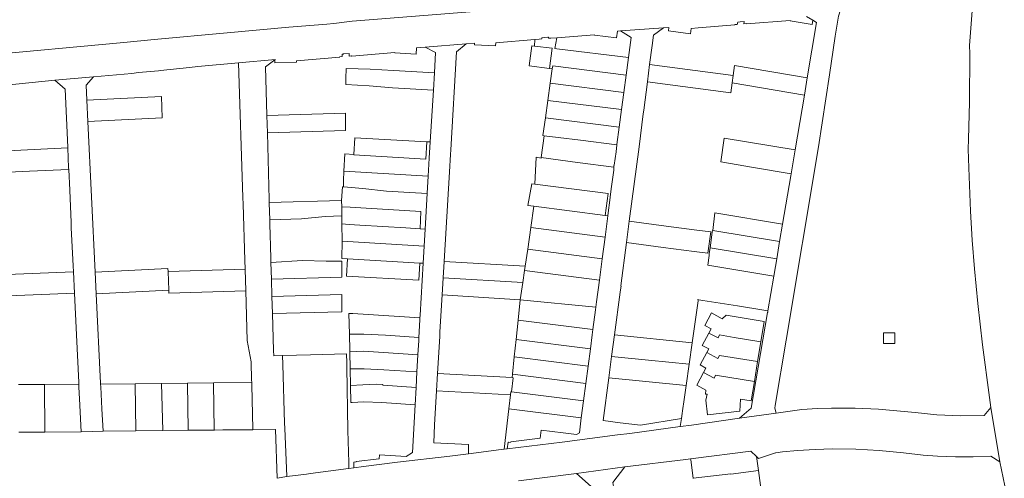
# Model space of a CAD drawing. Header units: metres. Extents: x 151449 to 154753, y 463150 to 465307.
# Tile 10 of 52: x 152631 to 152974, y 463734 to 463894. Entities that reach past the tile are written whole.
import ezdxf

# ---------------------------------------------------------------- set-up
doc = ezdxf.new("R2010")
doc.units = ezdxf.units.M
doc.layers.add('B-PV-KG-GRENS_PERCEEL-G', color=211, linetype='Continuous', lineweight=9)

msp = doc.modelspace()

# ---------------------------------------------------------------- linework, layer by layer
at = {"layer": 'B-PV-KG-GRENS_PERCEEL-G', "flags": 128}
for points in [[(152920.101, 463900.044), (152918.848, 463899.3), (152917.712, 463898.015), (152916.875, 463896.519), (152916.663, 463895.768), (152916.483, 463895.009), (152915.34, 463888.13), (152914.61, 463883.327)], [(152738.353, 463892.293), (152740.818, 463892.473), (152747.191, 463893.312), (152792.675, 463896.962)], [(152963.009, 463896.971), (152962.045, 463884.855), (152962.137, 463882.027)], [(152864.941, 463888.937), (152865.194, 463890.758), (152867.559, 463890.991), (152880.371, 463892.038), (152880.363, 463892.138), (152881.233, 463892.209), (152881.356, 463893.016)], [(152883.656, 463893.228), (152882.277, 463893.101), (152881.356, 463893.016)], [(152883.656, 463893.228), (152883.541, 463892.398), (152884.431, 463892.47), (152884.439, 463892.37), (152899.627, 463893.611), (152899.611, 463893.459)], [(152899.611, 463893.459), (152907.292, 463892.148), (152907.552, 463893.673)], [(152907.552, 463893.673), (152905.363, 463894.983)], [(152905.575, 463873.565), (152908.833, 463892.907), (152907.552, 463893.673)], [(152725.184, 463891.215), (152702.419, 463889.184), (152679.477, 463887.045)], [(152738.353, 463892.293), (152725.184, 463891.215)], [(152831.506, 463888.448), (152839.235, 463887.479), (152839.529, 463889.82)], [(152839.529, 463889.82), (152840.614, 463889.914)], [(152855.564, 463890.981), (152840.614, 463889.914)], [(152840.614, 463889.914), (152844.261, 463887.629), (152843.336, 463880.62)], [(152855.564, 463890.981), (152852.006, 463888.502), (152851.542, 463884.872)], [(152857.414, 463891.126), (152855.564, 463890.981)], [(152857.414, 463891.126), (152857.26, 463889.954), (152864.941, 463888.937)], [(152679.477, 463887.045), (152666.398, 463885.821)], [(152797.108, 463884.689), (152797.197, 463885.761), (152810.793, 463886.892)], [(152810.593, 463884.66), (152810.793, 463886.892)], [(152810.793, 463886.892), (152812.285, 463887.016), (152812.276, 463887.116), (152813.169, 463887.19), (152813.14, 463887.57)], [(152815.237, 463887.722), (152813.14, 463887.57)], [(152815.237, 463887.722), (152815.455, 463887.741)], [(152815.455, 463887.741), (152815.476, 463887.382), (152816.369, 463887.456), (152816.378, 463887.356), (152818.36, 463887.521)], [(152818.36, 463887.521), (152817.721, 463883.835), (152818.392, 463883.751), (152843.336, 463880.62)], [(152818.36, 463887.521), (152831.525, 463888.615), (152831.506, 463888.448)], [(152618.581, 463881.337), (152666.398, 463885.821)], [(152761.967, 463882.317), (152769.419, 463881.876), (152769.542, 463883.987)], [(152769.542, 463883.987), (152772.615, 463884.24)], [(152786.853, 463885.49), (152772.615, 463884.24)], [(152772.615, 463884.24), (152776.235, 463882.402), (152775.807, 463875.329)], [(152781.463, 463848.559), (152783.501, 463882.654), (152786.853, 463885.49)], [(152786.853, 463885.49), (152789.758, 463885.724)], [(152789.758, 463885.724), (152789.723, 463885.12), (152797.108, 463884.689)], [(152810.593, 463884.66), (152809.699, 463884.769), (152808.793, 463877.806), (152815.86, 463876.83)], [(152816.806, 463883.901), (152810.593, 463884.66)], [(152816.806, 463883.901), (152815.86, 463876.83)], [(152851.542, 463884.872), (152850.69, 463878.204)], [(152913.294, 463874.668), (152914.61, 463883.327)], [(152720.433, 463879.985), (152707.655, 463878.816)], [(152720.268, 463879.86), (152717.023, 463877.417), (152717.484, 463860.49)], [(152720.433, 463879.985), (152720.268, 463879.86)], [(152720.268, 463879.86), (152720.3, 463878.805), (152727.824, 463879.032)], [(152743.746, 463881.863), (152743.727, 463880.971), (152742.814, 463880.893), (152742.823, 463880.792), (152727.802, 463879.511), (152727.824, 463879.032)], [(152744.082, 463881.89), (152743.746, 463881.863)], [(152746.106, 463882.055), (152744.19, 463881.899), (152744.082, 463881.89)], [(152761.967, 463882.317), (152761.967, 463882.43), (152747.003, 463881.15), (152746.995, 463881.251), (152746.112, 463881.175), (152746.106, 463882.055)], [(152843.336, 463880.62), (152842.538, 463874.575)], [(152962.064, 463865.124), (152962.137, 463882.027)], [(152657.106, 463873.985), (152670.521, 463875.081), (152672.773, 463875.422), (152679.712, 463876.011)], [(152680.505, 463876.1), (152679.712, 463876.011)], [(152690.541, 463877.227), (152680.505, 463876.1)], [(152690.541, 463877.227), (152693.417, 463877.506), (152707.655, 463878.816)], [(152707.655, 463878.816), (152709.144, 463831.93)], [(152744.926, 463871.24), (152744.981, 463873.409), (152745.049, 463876.849)], [(152775.807, 463875.329), (152761.528, 463876.168), (152753.44, 463876.574), (152745.049, 463876.849)], [(152815.86, 463876.83), (152816.751, 463876.692)], [(152816.751, 463876.692), (152816.08, 463871.77)], [(152816.751, 463876.692), (152817.004, 463877.779), (152842.538, 463874.575)], [(152850.69, 463878.204), (152849.923, 463872.203)], [(152879.837, 463874.368), (152850.69, 463878.204)], [(152879.837, 463874.368), (152880.298, 463877.875), (152905.575, 463873.565)], [(152622.104, 463870.609), (152643.643, 463872.79)], [(152657.106, 463873.985), (152643.643, 463872.79)], [(152643.643, 463872.79), (152647.225, 463869.641), (152648.156, 463849.469)], [(152654.803, 463865.873), (152654.557, 463871.024), (152657.106, 463873.985)], [(152775.807, 463875.329), (152775.444, 463869.331)], [(152842.538, 463874.575), (152841.743, 463868.549)], [(152879.477, 463871.828), (152879.837, 463874.368)], [(152894.74, 463756.836), (152894.263, 463758.562), (152894.447, 463759.514), (152898.192, 463782.233), (152909.483, 463849.589), (152913.294, 463874.668)], [(152904.562, 463867.549), (152905.575, 463873.565)], [(152775.444, 463869.331), (152761.176, 463870.168), (152753.052, 463870.768), (152744.926, 463871.24)], [(152775.444, 463869.331), (152774.352, 463851.284)], [(152816.08, 463871.77), (152815.258, 463865.742)], [(152816.08, 463871.77), (152841.743, 463868.549)], [(152849.923, 463872.203), (152848.66, 463862.317)], [(152849.923, 463872.203), (152878.987, 463868.374), (152879.477, 463871.828)], [(152904.562, 463867.549), (152879.477, 463871.828)], [(152654.803, 463865.873), (152680.821, 463867.145)], [(152655.16, 463858.417), (152654.803, 463865.873)], [(152680.821, 463867.145), (152681.084, 463859.691)], [(152815.258, 463865.742), (152814.428, 463859.655)], [(152815.258, 463865.742), (152840.947, 463862.518)], [(152841.743, 463868.549), (152840.947, 463862.518)], [(152901.354, 463848.5), (152904.562, 463867.549)], [(152840.947, 463862.518), (152840.143, 463856.427)], [(152848.66, 463862.317), (152848.501, 463861.074)], [(152962.064, 463865.124), (152961.714, 463852.206), (152961.633, 463848.724), (152961.8, 463842.233), (152962.449, 463827.136), (152962.922, 463817.131), (152963.751, 463807.064), (152964.896, 463795.089), (152966.591, 463780.611)], [(152655.16, 463858.417), (152681.084, 463859.691)], [(152717.484, 463860.49), (152744.893, 463861.323)], [(152717.484, 463860.49), (152717.648, 463854.484)], [(152744.81, 463855.302), (152744.893, 463861.323)], [(152814.428, 463859.655), (152813.587, 463853.491)], [(152814.428, 463859.655), (152840.143, 463856.427)], [(152843.64, 463823.665), (152847.027, 463849.537), (152848.501, 463861.074)], [(152657.671, 463805.945), (152655.16, 463858.417)], [(152717.648, 463854.484), (152744.81, 463855.302)], [(152840.143, 463856.427), (152839.344, 463850.371)], [(152717.648, 463854.484), (152718.28, 463831.267), (152718.311, 463830.183)], [(152747.711, 463846.944), (152748.059, 463852.71)], [(152773.183, 463851.284), (152748.059, 463852.71)], [(152813.97, 463853.439), (152812.996, 463845.851)], [(152813.97, 463853.439), (152813.587, 463853.491)], [(152818.918, 463852.772), (152813.97, 463853.439)], [(152839.328, 463850.25), (152826.619, 463851.95), (152818.918, 463852.772)], [(152899.95, 463840.164), (152886.89, 463842.394), (152875.525, 463844.335), (152876.665, 463852.569)], [(152876.665, 463852.569), (152901.354, 463848.5)], [(152648.169, 463849.186), (152622.315, 463847.975)], [(152648.156, 463849.469), (152648.169, 463849.186)], [(152648.169, 463849.186), (152648.488, 463842.271)], [(152747.699, 463846.744), (152772.832, 463845.234), (152773.183, 463851.284)], [(152773.183, 463851.284), (152774.352, 463851.284)], [(152774.352, 463851.284), (152774.009, 463845.621), (152773.648, 463839.397)], [(152781.463, 463848.559), (152781.365, 463846.913)], [(152839.328, 463850.25), (152839.009, 463847.831), (152838.414, 463843.163), (152838.403, 463843.037), (152838.273, 463843.054)], [(152839.344, 463850.371), (152839.328, 463850.25)], [(152899.95, 463840.164), (152901.354, 463848.5)], [(152744.261, 463841.103), (152744.568, 463847.154), (152747.711, 463846.944)], [(152747.699, 463846.744), (152747.711, 463846.944)], [(152779.176, 463809.675), (152781.004, 463840.874), (152781.365, 463846.913)], [(152810.734, 463836.583), (152811.228, 463845.921), (152812.974, 463845.678)], [(152812.996, 463845.851), (152812.974, 463845.678)], [(152825.637, 463844.116), (152812.996, 463845.851)], [(152648.515, 463841.694), (152634.913, 463841.058)], [(152648.488, 463842.271), (152648.515, 463841.694)], [(152648.515, 463841.694), (152648.849, 463834.444), (152649.331, 463823.183)], [(152825.637, 463844.116), (152838.245, 463842.441)], [(152838.202, 463841.499), (152837.37, 463834.969)], [(152838.233, 463842.175), (152838.202, 463841.499)], [(152838.245, 463842.441), (152838.233, 463842.175)], [(152838.273, 463843.054), (152838.245, 463842.441)], [(152622.582, 463840.557), (152634.908, 463841.15)], [(152634.908, 463841.15), (152634.913, 463841.058)], [(152744.125, 463835.601), (152744.179, 463837.822), (152744.261, 463841.103)], [(152773.647, 463839.384), (152744.261, 463841.103)], [(152773.647, 463839.384), (152773.307, 463833.498)], [(152773.648, 463839.397), (152773.647, 463839.384)], [(152896.981, 463822.633), (152899.833, 463839.469), (152899.95, 463840.164)], [(152743.494, 463830.946), (152743.755, 463835.631)], [(152744.125, 463835.601), (152743.755, 463835.631)], [(152744.125, 463835.601), (152750.897, 463835.062), (152759.07, 463834.196)], [(152808.303, 463829.194), (152809.686, 463836.719)], [(152809.686, 463836.719), (152810.734, 463836.583)], [(152810.734, 463836.583), (152836.25, 463833.274)], [(152837.37, 463834.969), (152836.623, 463829.107)], [(152709.219, 463829.573), (152709.144, 463831.93)], [(152759.07, 463834.196), (152773.299, 463833.364)], [(152773.299, 463833.364), (152772.579, 463820.94)], [(152773.307, 463833.498), (152773.299, 463833.364)], [(152836.25, 463833.274), (152835.286, 463825.694)], [(152709.219, 463829.573), (152709.841, 463810.095), (152709.928, 463806.949)], [(152718.311, 463830.183), (152743.494, 463830.946)], [(152718.311, 463830.183), (152718.318, 463829.951)], [(152718.318, 463829.951), (152718.483, 463824.206)], [(152743.494, 463830.946), (152743.617, 463828.734)], [(152743.569, 463825.548), (152743.617, 463828.734)], [(152746.511, 463828.559), (152743.617, 463828.734)], [(152750.219, 463828.335), (152746.511, 463828.559)], [(152750.219, 463828.335), (152771.124, 463827.072)], [(152808.303, 463829.194), (152810.355, 463828.928)], [(152809.381, 463821.455), (152810.355, 463828.928)], [(152810.355, 463828.928), (152835.286, 463825.694)], [(152836.623, 463829.107), (152836.534, 463828.407), (152836.164, 463825.581)], [(152718.483, 463824.206), (152729.569, 463824.542)], [(152729.569, 463824.542), (152737.778, 463825.351)], [(152737.778, 463825.351), (152743.569, 463825.548)], [(152743.526, 463822.728), (152743.559, 463824.915)], [(152743.559, 463824.915), (152743.569, 463825.548)], [(152770.85, 463821.048), (152771.124, 463827.072)], [(152836.164, 463825.581), (152835.186, 463818.103)], [(152835.286, 463825.694), (152836.164, 463825.581)], [(152872.753, 463820.464), (152873.401, 463826.54)], [(152896.981, 463822.633), (152873.401, 463826.54)], [(152649.411, 463821.367), (152649.331, 463823.183)], [(152649.411, 463821.367), (152650.082, 463808.091), (152650.18, 463806.072)], [(152718.483, 463824.206), (152718.49, 463823.96)], [(152718.49, 463823.96), (152718.674, 463817.573)], [(152746.149, 463822.57), (152743.526, 463822.728)], [(152743.526, 463822.728), (152743.651, 463816.738)], [(152746.149, 463822.57), (152749.857, 463822.346)], [(152765.874, 463821.356), (152749.857, 463822.346)], [(152765.874, 463821.356), (152770.85, 463821.048)], [(152772.579, 463820.94), (152770.85, 463821.048)], [(152772.579, 463820.94), (152772.237, 463815.046)], [(152808.296, 463813.93), (152809.381, 463821.455)], [(152809.381, 463821.455), (152835.186, 463818.103)], [(152842.666, 463816.228), (152843.64, 463823.665)], [(152856.43, 463821.99), (152843.64, 463823.665)], [(152856.43, 463821.99), (152867.174, 463820.583)], [(152895.962, 463816.619), (152896.981, 463822.633)], [(152718.708, 463816.394), (152718.674, 463817.573)], [(152835.186, 463818.103), (152834.201, 463810.574)], [(152867.174, 463820.583), (152871.967, 463819.955)], [(152871.023, 463812.515), (152871.967, 463819.955)], [(152871.757, 463814.446), (152872.497, 463819.886)], [(152872.497, 463819.886), (152872.58, 463820.493)], [(152872.753, 463820.464), (152872.58, 463820.493)], [(152895.962, 463816.619), (152872.753, 463820.464)], [(152718.708, 463816.394), (152718.91, 463809.361)], [(152743.651, 463816.738), (152743.624, 463810.729)], [(152743.651, 463816.738), (152772.237, 463815.046)], [(152772.237, 463815.046), (152771.89, 463809.057)], [(152840.81, 463801.08), (152840.693, 463801.095), (152840.701, 463801.221), (152842.666, 463816.228)], [(152855.456, 463814.553), (152842.666, 463816.228)], [(152855.456, 463814.553), (152866.2, 463813.146)], [(152871.486, 463812.454), (152871.757, 463814.446)], [(152894.943, 463810.604), (152871.757, 463814.446)], [(152894.943, 463810.604), (152895.962, 463816.619)], [(152743.624, 463810.729), (152745.575, 463810.614)], [(152745.575, 463810.614), (152745.211, 463804.552)], [(152745.575, 463810.614), (152770.736, 463809.125)], [(152807.351, 463808.018), (152808.296, 463813.93)], [(152808.296, 463813.93), (152834.201, 463810.574)], [(152866.2, 463813.146), (152871.023, 463812.515)], [(152870.934, 463808.399), (152871.39, 463811.749), (152871.479, 463812.403)], [(152871.479, 463812.403), (152871.486, 463812.454)], [(152894.484, 463807.893), (152894.943, 463810.604)], [(152657.671, 463805.945), (152683.052, 463807.192)], [(152683.088, 463806.131), (152683.052, 463807.192)], [(152718.91, 463809.361), (152729.844, 463809.948)], [(152718.91, 463809.361), (152719.079, 463803.504)], [(152729.844, 463809.948), (152738.171, 463809.761)], [(152738.171, 463809.761), (152743.611, 463809.815)], [(152743.594, 463804.19), (152743.611, 463809.815)], [(152770.736, 463809.125), (152770.387, 463803.105), (152745.211, 463804.552)], [(152770.736, 463809.125), (152771.89, 463809.057)], [(152771.89, 463809.057), (152770.839, 463790.932), (152770.826, 463790.807)], [(152778.839, 463803.932), (152779.176, 463809.675)], [(152779.176, 463809.675), (152807.351, 463808.018)], [(152807.134, 463806.496), (152807.351, 463808.018)], [(152834.201, 463810.574), (152833.224, 463803.103)], [(152893.925, 463804.59), (152870.934, 463808.399)], [(152893.925, 463804.59), (152894.484, 463807.893)], [(152650.18, 463806.072), (152624.12, 463805.029)], [(152650.18, 463806.072), (152650.542, 463798.581)], [(152658.029, 463798.455), (152657.671, 463805.945)], [(152709.928, 463806.949), (152683.088, 463806.131)], [(152683.305, 463799.694), (152683.088, 463806.131)], [(152709.928, 463806.949), (152710.136, 463799.443)], [(152719.079, 463803.504), (152743.594, 463804.19)], [(152778.492, 463798.006), (152778.839, 463803.932)], [(152806.545, 463802.354), (152778.839, 463803.932)], [(152806.545, 463802.354), (152807.134, 463806.496)], [(152807.134, 463806.496), (152833.224, 463803.103)], [(152891.871, 463792.463), (152893.925, 463804.59)], [(152719.079, 463803.504), (152719.251, 463797.507)], [(152805.686, 463796.315), (152806.545, 463802.354)], [(152833.224, 463803.103), (152832.251, 463795.662)], [(152840.438, 463799.143), (152840.81, 463801.08)], [(152650.542, 463798.581), (152624.499, 463797.536)], [(152650.542, 463798.581), (152651.24, 463784.119), (152652, 463767.492)], [(152658.029, 463798.455), (152683.305, 463799.694)], [(152659.59, 463767.319), (152658.029, 463798.455)], [(152683.305, 463799.694), (152683.341, 463798.625)], [(152710.136, 463799.443), (152683.341, 463798.625)], [(152710.136, 463799.443), (152710.617, 463782.107), (152711.999, 463774.716), (152712.178, 463768.328)], [(152743.557, 463798.191), (152719.251, 463797.507)], [(152719.251, 463797.507), (152719.424, 463791.509)], [(152743.522, 463792.187), (152743.557, 463798.191)], [(152777.74, 463785.186), (152778.492, 463798.006)], [(152778.492, 463798.006), (152805.686, 463796.315)], [(152840.438, 463799.143), (152840.414, 463799.019), (152838.457, 463784.078)], [(152805.686, 463796.315), (152804.94, 463789.189)], [(152805.686, 463796.315), (152832.007, 463793.798)], [(152832.007, 463793.798), (152831.875, 463792.789)], [(152832.251, 463795.662), (152832.007, 463793.798)], [(152865.492, 463781.376), (152867.56, 463796.011)], [(152867.805, 463796.34), (152867.523, 463796.384), (152867.56, 463796.011)], [(152869.186, 463796.123), (152867.805, 463796.34)], [(152869.262, 463796.111), (152869.186, 463796.123)], [(152881.308, 463794.214), (152869.262, 463796.111)], [(152890.48, 463792.694), (152881.308, 463794.214)], [(152743.522, 463792.187), (152719.424, 463791.509)], [(152719.424, 463791.509), (152719.794, 463778.656), (152719.868, 463776.787)], [(152746.064, 463791.606), (152746.216, 463784.334)], [(152746.064, 463791.606), (152747.382, 463791.522)], [(152770.781, 463790.02), (152747.382, 463791.522)], [(152770.826, 463790.807), (152770.781, 463790.02)], [(152831.875, 463792.789), (152830.978, 463785.934)], [(152871.287, 463784.656), (152872.116, 463786.212), (152869.92, 463787.395), (152872.255, 463791.727), (152875.949, 463789.735)], [(152875.949, 463789.735), (152877.341, 463790.969)], [(152877.341, 463790.969), (152890.59, 463788.809), (152889.434, 463781.696)], [(152881.959, 463755.059), (152886.088, 463758.649), (152891.783, 463791.943)], [(152891.871, 463792.463), (152890.48, 463792.694)], [(152891.783, 463791.943), (152891.803, 463792.059), (152891.871, 463792.463)], [(152770.393, 463783.221), (152770.748, 463789.345), (152770.75, 463789.47)], [(152770.781, 463790.02), (152770.75, 463789.47)], [(152804.94, 463789.189), (152804.242, 463782.518)], [(152830.978, 463785.934), (152804.94, 463789.189)], [(152746.216, 463784.334), (152747.465, 463784.349)], [(152746.216, 463784.334), (152746.334, 463778.725)], [(152747.465, 463784.349), (152751.185, 463784.392)], [(152758.799, 463783.966), (152751.185, 463784.392)], [(152770.393, 463783.221), (152758.799, 463783.966)], [(152770.05, 463777.201), (152770.334, 463782.207), (152770.393, 463783.221)], [(152776.903, 463770.676), (152777.647, 463783.538)], [(152777.647, 463783.538), (152777.74, 463785.186)], [(152830.978, 463785.934), (152830.748, 463784.177), (152830.104, 463779.284)], [(152838.457, 463784.078), (152837.483, 463776.639)], [(152838.457, 463784.078), (152865.492, 463781.376)], [(152870.624, 463777.969), (152871.31, 463779.261), (152869.051, 463780.46), (152871.287, 463784.656)], [(152874.552, 463783.073), (152871.287, 463784.656)], [(152880.167, 463783.238), (152875.084, 463784.075), (152874.552, 463783.073)], [(152880.167, 463783.238), (152889.434, 463781.696)], [(152804.242, 463782.518), (152803.606, 463776.437)], [(152830.104, 463779.284), (152804.242, 463782.518)], [(152864.436, 463773.906), (152865.492, 463781.376)], [(152889.434, 463781.696), (152888.313, 463774.799)], [(152969.036, 463762.317), (152966.591, 463780.611)], [(152722.942, 463776.874), (152719.868, 463776.787)], [(152732.674, 463777.151), (152722.942, 463776.874)], [(152723.029, 463773.806), (152722.942, 463776.874)], [(152732.674, 463777.151), (152745.165, 463777.537), (152745.263, 463774.337)], [(152746.334, 463778.725), (152746.344, 463778.263)], [(152746.344, 463778.263), (152751.244, 463778.409)], [(152746.344, 463778.263), (152746.47, 463772.238)], [(152751.244, 463778.409), (152770.05, 463777.201)], [(152769.71, 463771.209), (152770.05, 463777.201)], [(152803.606, 463776.437), (152802.974, 463770.404)], [(152829.306, 463773.223), (152803.606, 463776.437)], [(152830.104, 463779.284), (152829.306, 463773.223)], [(152837.483, 463776.639), (152836.51, 463769.201)], [(152837.483, 463776.639), (152850.367, 463775.333)], [(152869.47, 463771.051), (152870.28, 463772.53), (152868.253, 463773.641), (152870.624, 463777.969)], [(152870.624, 463777.969), (152874.467, 463775.863)], [(152874.467, 463775.863), (152874.989, 463776.956), (152888.313, 463774.799)], [(152724.458, 463734.776), (152723.757, 463751.675), (152723.653, 463753.358), (152723.029, 463773.806)], [(152745.29, 463772.902), (152745.263, 463774.337)], [(152746.068, 463737.587), (152746.009, 463739.732), (152745.702, 463750.811), (152745.29, 463772.902)], [(152829.306, 463773.223), (152828.514, 463767.21)], [(152850.367, 463775.333), (152864.436, 463773.906)], [(152863.381, 463766.436), (152864.436, 463773.906)], [(152888.313, 463774.799), (152887.191, 463767.893)], [(152751.323, 463772.293), (152746.47, 463772.238)], [(152746.59, 463766.538), (152746.47, 463772.238)], [(152751.323, 463772.293), (152758.148, 463771.954)], [(152758.148, 463771.954), (152769.71, 463771.209)], [(152769.402, 463765.774), (152769.71, 463771.209)], [(152776.556, 463764.686), (152776.903, 463770.676)], [(152776.903, 463770.676), (152802.851, 463769.23)], [(152802.974, 463770.404), (152802.851, 463769.23)], [(152828.514, 463767.21), (152802.974, 463770.404)], [(152869.47, 463771.051), (152867.083, 463766.605), (152870.312, 463764.87), (152870.108, 463763.5), (152870.686, 463763.414), (152870.226, 463761.333), (152870.841, 463756.228), (152882.09, 463757.582), (152882.344, 463761.703), (152886.103, 463761.197), (152887.191, 463767.893)], [(152869.47, 463771.051), (152873.154, 463769.073)], [(152873.154, 463769.073), (152873.607, 463770.054), (152887.191, 463767.893)], [(152630.991, 463766.795), (152640.095, 463766.838)], [(152640.095, 463766.838), (152652.027, 463766.903)], [(152640.095, 463766.838), (152640.226, 463750.281)], [(152652, 463767.492), (152652.027, 463766.903)], [(152652.027, 463766.903), (152652.075, 463765.853)], [(152659.609, 463766.934), (152659.59, 463767.319)], [(152659.609, 463766.934), (152671.601, 463767.095)], [(152659.655, 463766.018), (152659.609, 463766.934)], [(152671.601, 463767.095), (152680.826, 463767.219)], [(152671.601, 463767.095), (152671.866, 463750.694)], [(152680.826, 463767.219), (152689.841, 463767.273)], [(152680.826, 463767.219), (152681.281, 463750.796)], [(152698.901, 463767.382), (152689.841, 463767.273)], [(152689.841, 463767.273), (152690.122, 463750.892)], [(152698.901, 463767.382), (152712.197, 463767.639)], [(152698.901, 463767.382), (152699.181, 463750.99)], [(152712.197, 463767.639), (152712.178, 463768.328)], [(152712.222, 463766.768), (152712.197, 463767.639)], [(152712.222, 463766.768), (152712.655, 463751.284)], [(152746.59, 463766.538), (152750.903, 463766.754)], [(152746.59, 463766.538), (152746.714, 463760.539)], [(152755.474, 463766.965), (152750.903, 463766.754)], [(152755.474, 463766.965), (152757.87, 463766.821)], [(152757.87, 463766.821), (152757.856, 463766.57)], [(152769.402, 463765.774), (152757.856, 463766.57)], [(152802.584, 463764.303), (152803.208, 463769.21)], [(152802.851, 463769.23), (152803.208, 463769.21)], [(152828.514, 463767.21), (152827.715, 463761.141)], [(152836.51, 463769.201), (152834.554, 463754.259)], [(152863.381, 463766.436), (152836.51, 463769.201)], [(152862.696, 463761.589), (152863.381, 463766.436)], [(152652.075, 463765.853), (152652.26, 463761.786), (152652.843, 463750.381)], [(152660.495, 463750.571), (152660.038, 463758.373), (152659.655, 463766.018)], [(152769.063, 463759.784), (152769.402, 463765.774)], [(152775.587, 463746.552), (152775.869, 463752.806), (152776.556, 463764.686)], [(152776.556, 463764.686), (152802.264, 463763.253)], [(152801.736, 463758.344), (152802.264, 463763.253)], [(152802.264, 463763.253), (152802.38, 463764.329)], [(152802.38, 463764.329), (152802.584, 463764.303)], [(152802.584, 463764.303), (152827.715, 463761.141)], [(152746.714, 463760.539), (152747.193, 463760.563)], [(152751.107, 463760.757), (152747.193, 463760.563)], [(152751.107, 463760.757), (152757.533, 463760.578)], [(152757.533, 463760.578), (152769.063, 463759.784)], [(152765.984, 463741.753), (152768.123, 463743.192), (152769.063, 463759.784)], [(152827.715, 463761.141), (152826.932, 463755.192)], [(152862.696, 463761.589), (152862.195, 463757.633)], [(152969.036, 463762.317), (152969.43, 463758.802)], [(152801.736, 463758.344), (152800.099, 463744.284)], [(152801.736, 463758.344), (152826.932, 463755.192)], [(152862.04, 463756.682), (152861.771, 463755.009)], [(152862.04, 463756.682), (152862.195, 463757.633)], [(152894.74, 463756.836), (152881.959, 463755.059)], [(152903.726, 463758.086), (152894.74, 463756.836)], [(152969.43, 463758.802), (152967.151, 463756.078), (152958.887, 463755.971), (152950.63, 463756.331), (152943.103, 463757.032), (152936.758, 463757.7), (152930.399, 463758.215), (152922.219, 463758.603), (152914.029, 463758.646), (152909.146, 463758.438), (152903.726, 463758.086)], [(152972.66, 463739.942), (152969.43, 463758.802)], [(152826.932, 463755.192), (152826.245, 463749.971), (152825.198, 463749.392)], [(152861.771, 463755.009), (152847.523, 463752.682), (152847.517, 463752.632), (152840.469, 463753.517), (152834.554, 463754.259)], [(152861.771, 463755.009), (152861.319, 463752.197)], [(152861.319, 463752.197), (152861.426, 463752.212), (152865.23, 463752.732)], [(152881.959, 463755.059), (152865.23, 463752.732)], [(152640.226, 463750.281), (152631.125, 463750.207)], [(152652.843, 463750.381), (152640.226, 463750.281)], [(152660.495, 463750.571), (152652.843, 463750.381)], [(152671.866, 463750.694), (152660.495, 463750.571)], [(152681.281, 463750.796), (152671.866, 463750.694)], [(152690.122, 463750.892), (152681.281, 463750.796)], [(152690.234, 463750.893), (152690.122, 463750.892)], [(152699.181, 463750.99), (152690.234, 463750.893)], [(152699.249, 463750.991), (152699.181, 463750.99)], [(152712.655, 463751.284), (152712.624, 463751.075), (152702.145, 463751.022), (152699.249, 463750.991)], [(152724.458, 463734.776), (152721.102, 463734.249), (152720.504, 463751.125), (152712.655, 463751.284)], [(152801.479, 463746.772), (152801.574, 463746.79), (152801.605, 463746.624), (152802.454, 463746.732), (152802.44, 463746.841), (152812.555, 463748.135), (152812.93, 463750.938)], [(152812.93, 463750.938), (152820.589, 463749.964)], [(152839.497, 463749.319), (152820.312, 463746.805)], [(152820.589, 463749.964), (152825.198, 463749.392)], [(152839.497, 463749.319), (152843.764, 463749.796), (152861.319, 463752.197)], [(152780.434, 463746.292), (152775.587, 463746.552)], [(152787.654, 463745.903), (152780.434, 463746.292)], [(152787.654, 463745.903), (152787.654, 463742.731)], [(152820.312, 463746.805), (152801.173, 463744.418)], [(152801.173, 463744.418), (152801.479, 463746.772)], [(152747.793, 463737.811), (152747.742, 463739.7), (152747.736, 463739.833), (152748.597, 463739.933), (152748.586, 463740.033), (152756.59, 463740.97), (152756.689, 463742.398)], [(152765.984, 463741.753), (152756.689, 463742.398)], [(152787.654, 463742.731), (152781.167, 463741.922)], [(152799.087, 463744.157), (152787.654, 463742.731)], [(152800.099, 463744.284), (152799.087, 463744.157)], [(152801.173, 463744.418), (152800.099, 463744.284)], [(152865.864, 463741.096), (152885.903, 463743.584), (152887.966, 463741.78)], [(152894.521, 463743.071), (152888.616, 463741.021), (152887.966, 463741.78)], [(152894.521, 463743.071), (152894.645, 463743.099), (152896.917, 463743.376), (152902.213, 463743.85), (152908.309, 463744.239), (152914.414, 463744.421), (152922.518, 463744.333), (152930.609, 463743.883), (152939.096, 463743.066), (152945.887, 463742.269), (152950.949, 463741.939), (152957.153, 463741.645), (152963.363, 463741.618), (152969.434, 463741.859), (152972.66, 463739.942)], [(152747.793, 463737.811), (152751.168, 463738.25), (152762.992, 463739.741)], [(152781.167, 463741.922), (152762.992, 463739.741)], [(152842.117, 463738.171), (152863.275, 463740.776)], [(152864.986, 463740.987), (152863.275, 463740.776)], [(152865.864, 463741.096), (152864.986, 463740.987)], [(152865.893, 463734.201), (152865.034, 463740.626), (152864.986, 463740.987)], [(152887.966, 463741.78), (152888.619, 463736.885)], [(152972.66, 463739.942), (152974.401, 463731.524), (152976.44, 463723.174), (152978.655, 463715.149), (152982.686, 463701.657), (152990.624, 463675.715)], [(152731.269, 463735.662), (152724.458, 463734.776)], [(152732.617, 463735.837), (152731.269, 463735.662)], [(152732.617, 463735.837), (152745.943, 463737.571), (152746.068, 463737.587)], [(152747.793, 463737.811), (152746.068, 463737.587)], [(152825.252, 463735.848), (152805.049, 463733.241)], [(152842.117, 463738.171), (152825.252, 463735.848)], [(152831.471, 463723.362), (152830.397, 463731.292), (152825.252, 463735.848)], [(152838.219, 463730.635), (152837.949, 463732.731), (152842.117, 463738.171)], [(152888.619, 463736.885), (152878.975, 463735.611), (152878.963, 463735.72), (152865.893, 463734.201)], [(152888.619, 463736.885), (152893.3, 463701.804), (152893.466, 463700.575)], [(152865.9, 463734.146), (152865.893, 463734.201)]]:
    msp.add_lwpolyline(points, dxfattribs=at)
msp.add_lwpolyline([(152932.142, 463781.075), (152932.154, 463784.841), (152936.024, 463784.829), (152936.012, 463781.063)], close=True, dxfattribs=at)

doc.saveas('drawing.dxf')
